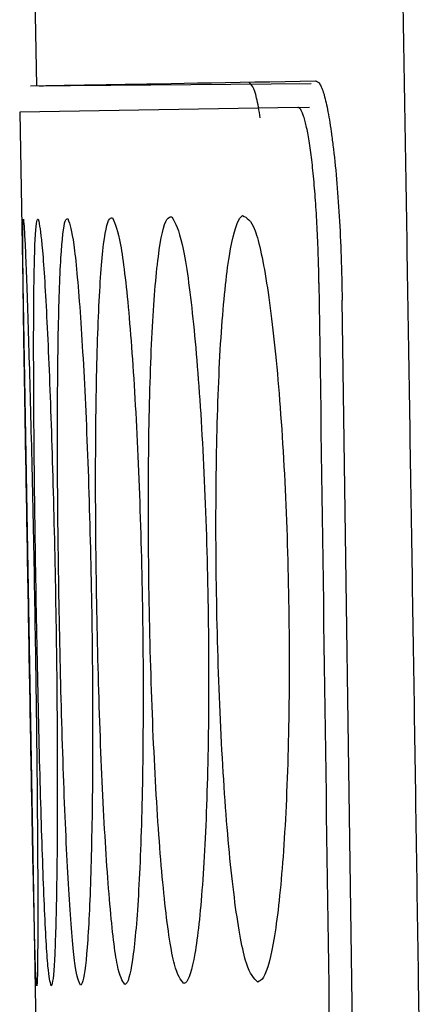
# Model space of a CAD drawing. Header units: millimetres. Extents: x -0.57 to 0.95, y -0.4 to 0.71.
# Tile 200 of 256: x 0.25671 to 0.25911, y 0.13663 to 0.14241. Entities that reach past the tile are written whole.
import ezdxf

# ---------------------------------------------------------------- set-up
doc = ezdxf.new("R2010")
doc.units = ezdxf.units.MM
doc.layers.add('FORMAT', color=7, linetype='Continuous')

msp = doc.modelspace()

# ---------------------------------------------------------------- linework, layer by layer
at = {"layer": 'FORMAT', "color": 7, "linetype": 'Continuous', "lineweight": 25}
for p, q in [((0.256792, 0.142793), (0.256806, 0.14202)), ((0.256771, 0.14202), (0.258419, 0.142034)), ((0.258418, 0.142037), (0.258418, 0.142038)), ((0.25834, 0.141893), (0.256708, 0.141865)), ((0.256708, 0.141865), (0.256809, 0.1361)), ((0.25834, 0.141893), (0.25841, 0.141895)), ((0.258713, 0.132822), (0.258601, 0.140762))]:
    msp.add_line(p, q, dxfattribs=at)
msp.add_ellipse((0.573647, -0.825937), major_axis=(-0.1578213, 9.0415736), ratio=0.033175, start_param=1.463084, end_param=1.463973, dxfattribs=at)
for points, knots in [([(0.2591068, 0.1327883), (0.2590984, 0.1333977), (0.2590813, 0.1346192), (0.2590545, 0.1364553), (0.2590267, 0.1382992), (0.2589977, 0.1401507), (0.2589676, 0.1420099), (0.2589364, 0.1438768), (0.2588964, 0.146201), (0.2588465, 0.1489819), (0.2587855, 0.1522188), (0.2587218, 0.155462), (0.2586769, 0.1576257), (0.2586544, 0.1587086)], [0, 0, 0, 0, 0.0705547, 0.1413984, 0.2125325, 0.2839584, 0.3556776, 0.4276915, 0.5000013, 0.6246301, 0.7495015, 0.8746226, 1, 1, 1, 1]), ([(0.2568228, 0.1420205), (0.2568898, 0.1420217), (0.2570267, 0.1420241), (0.2579656, 0.1420405), (0.258445, 0.1420489)], [0, 0, 0, 0, 0.489389, 1, 1, 1, 1]), ([(0.2581207, 0.1418323), (0.2581135, 0.1418747), (0.2580915, 0.1420051), (0.2580681, 0.1420271), (0.2580524, 0.142042)], [0, 0, 0, 0, 0.324658, 1, 1, 1, 1]), ([(0.258445, 0.1420489), (0.2584491, 0.1420481), (0.2584571, 0.1420465), (0.2584691, 0.1420322), (0.258481, 0.1420092), (0.2584926, 0.1419765), (0.258504, 0.1419344), (0.2585152, 0.1418828), (0.2585261, 0.1418218), (0.2585368, 0.1417514), (0.2585514, 0.1416403), (0.2585683, 0.1414801), (0.2585847, 0.1412575), (0.2585963, 0.1410152), (0.2585996, 0.1408474), (0.2586013, 0.1407618)], [0, 0, 0, 0, 0.057735, 0.113891, 0.168888, 0.223174, 0.277217, 0.331486, 0.38645, 0.442557, 0.500229, 0.628048, 0.750382, 0.872578, 1, 1, 1, 1]), ([(0.2584649, 0.1408622), (0.2584644, 0.1408897), (0.2584635, 0.1409449), (0.2584612, 0.1410281), (0.2584582, 0.1411113), (0.2584532, 0.1412196), (0.2584468, 0.1413236), (0.2584392, 0.141421), (0.2584329, 0.1414905), (0.2584261, 0.1415556), (0.2584189, 0.1416159), (0.2584111, 0.1416718), (0.258403, 0.1417219), (0.2583947, 0.141766), (0.2583861, 0.141804), (0.2583772, 0.141836), (0.2583666, 0.1418655), (0.2583542, 0.1418887), (0.2583451, 0.1418918), (0.2583405, 0.1418934)], [0, 0, 0, 0, 0.051282, 0.102922, 0.155686, 0.208839, 0.312044, 0.364425, 0.417566, 0.468977, 0.521115, 0.573621, 0.626884, 0.678572, 0.730616, 0.783781, 0.837332, 0.918154, 1, 1, 1, 1]), ([(0.2568079, 0.1367395), (0.2568057, 0.1367625), (0.2568012, 0.1368094), (0.2567918, 0.1371833), (0.2567807, 0.1377495), (0.256768, 0.1384586), (0.2567546, 0.1392258), (0.2567418, 0.1399653), (0.2567315, 0.1405968), (0.256726, 0.141045), (0.2567263, 0.1412333), (0.2567292, 0.1412361), (0.2567302, 0.141237)], [0, 0, 0, 0, 0.1018203, 0.2082885, 0.3141478, 0.420313, 0.5258153, 0.6314658, 0.7371168, 0.8431298, 0.9494152, 1, 1, 1, 1]), ([(0.2567302, 0.141237), (0.256733, 0.1412035), (0.2567388, 0.1411351), (0.2567539, 0.1407308), (0.2567712, 0.1401422), (0.256788, 0.1394208), (0.2568017, 0.1386522), (0.2568107, 0.1379223), (0.2568146, 0.1373112), (0.2568139, 0.1368899), (0.2568108, 0.1367483), (0.2568084, 0.1367408), (0.2568079, 0.1367395)], [0, 0, 0, 0, 0.105435, 0.214773, 0.323525, 0.432493, 0.540686, 0.649373, 0.757871, 0.866564, 0.975642, 1, 1, 1, 1]), ([(0.256893, 0.136741), (0.2568867, 0.1367637), (0.2568738, 0.1368103), (0.2568529, 0.1371829), (0.2568329, 0.1377484), (0.2568151, 0.1384572), (0.2568009, 0.1392243), (0.2567916, 0.139964), (0.2567888, 0.140596), (0.2567938, 0.141045), (0.2568045, 0.1412347), (0.2568139, 0.1412375), (0.256817, 0.1412384)], [0, 0, 0, 0, 0.101446, 0.207922, 0.313767, 0.419889, 0.525335, 0.630926, 0.736522, 0.842496, 0.948743, 1, 1, 1, 1]), ([(0.256817, 0.1412384), (0.256824, 0.1412043), (0.2568383, 0.141135), (0.2568647, 0.1407274), (0.2568904, 0.1401371), (0.2569117, 0.1394146), (0.2569256, 0.1386461), (0.2569304, 0.1379173), (0.2569263, 0.1373079), (0.2569146, 0.1368886), (0.256902, 0.1367494), (0.2568944, 0.1367422), (0.256893, 0.136741)], [0, 0, 0, 0, 0.106297, 0.215717, 0.324531, 0.433536, 0.541718, 0.65037, 0.75886, 0.867575, 0.976702, 1, 1, 1, 1]), ([(0.2570652, 0.136744), (0.2570548, 0.1367665), (0.2570334, 0.1368127), (0.2570012, 0.1371839), (0.2569723, 0.137749), (0.2569493, 0.1384576), (0.2569341, 0.1392245), (0.2569283, 0.1399641), (0.256933, 0.1405965), (0.2569486, 0.1410463), (0.2569698, 0.1412378), (0.2569857, 0.1412404), (0.256991, 0.1412413)], [0, 0, 0, 0, 0.101028, 0.207521, 0.313347, 0.419391, 0.524717, 0.63017, 0.735642, 0.841534, 0.947716, 1, 1, 1, 1]), ([(0.256991, 0.1412413), (0.2570023, 0.1412063), (0.2570253, 0.1411356), (0.257063, 0.1407241), (0.257097, 0.1401314), (0.2571227, 0.1394077), (0.2571366, 0.1386393), (0.2571371, 0.137912), (0.2571249, 0.1373048), (0.2571021, 0.1368882), (0.2570801, 0.1367519), (0.2570674, 0.1367451), (0.2570652, 0.136744)], [0, 0, 0, 0, 0.1071718, 0.2167509, 0.3256843, 0.4347481, 0.5429173, 0.6515235, 0.760003, 0.8687631, 0.9779931, 1, 1, 1, 1]), ([(0.2573246, 0.1367485), (0.2573102, 0.1367707), (0.2572803, 0.1368165), (0.2572367, 0.1371865), (0.2571988, 0.1377514), (0.2571706, 0.1384597), (0.2571545, 0.1392263), (0.2571522, 0.1399658), (0.2571643, 0.1405985), (0.2571905, 0.141049), (0.2572223, 0.1412427), (0.2572449, 0.1412448), (0.2572525, 0.1412455)], [0, 0, 0, 0, 0.100567, 0.207089, 0.31289, 0.41882, 0.523963, 0.6292, 0.734478, 0.840244, 0.946334, 1, 1, 1, 1]), ([(0.2572525, 0.1412455), (0.2572682, 0.1412095), (0.2572998, 0.141137), (0.2573489, 0.1407209), (0.2573911, 0.1401252), (0.2574211, 0.1393999), (0.2574349, 0.1386318), (0.2574309, 0.1379064), (0.2574104, 0.1373021), (0.2573764, 0.1368885), (0.2573452, 0.1367559), (0.2573274, 0.1367495), (0.2573246, 0.1367485)], [0, 0, 0, 0, 0.108061, 0.217878, 0.326986, 0.436132, 0.544285, 0.652833, 0.761301, 0.870134, 0.979522, 1, 1, 1, 1]), ([(0.2576715, 0.1367546), (0.257653, 0.1367765), (0.2576147, 0.1368218), (0.2575595, 0.137191), (0.2575127, 0.1377552), (0.2574792, 0.1384631), (0.2574623, 0.1392291), (0.2574633, 0.1399699), (0.2574829, 0.1406029), (0.2575197, 0.141053), (0.2575623, 0.1412495), (0.2575917, 0.1412508), (0.2576018, 0.1412512)], [0, 0, 0, 0, 0.100111, 0.206678, 0.3125, 0.417879, 0.523063, 0.627975, 0.733445, 0.838812, 0.944393, 1, 1, 1, 1]), ([(0.2576018, 0.1412512), (0.257622, 0.1412139), (0.2576625, 0.1411389), (0.2577228, 0.1407173), (0.2577733, 0.1401176), (0.2578073, 0.1393905), (0.2578207, 0.1386229), (0.257812, 0.1378999), (0.257783, 0.1372992), (0.2577377, 0.1368895), (0.2576973, 0.1367612), (0.2576748, 0.1367554), (0.2576715, 0.1367546)], [0, 0, 0, 0, 0.108962, 0.219256, 0.328518, 0.437796, 0.545922, 0.654401, 0.762861, 0.871797, 0.981401, 1, 1, 1, 1]), ([(0.2581061, 0.1367622), (0.2580835, 0.1367839), (0.2580368, 0.136829), (0.2579701, 0.1371969), (0.2579141, 0.137762), (0.2578754, 0.1384705), (0.2578576, 0.1392364), (0.2578621, 0.1399748), (0.257889, 0.1406071), (0.2579363, 0.1410596), (0.2579834, 0.1412304), (0.2580116, 0.1412541), (0.2580168, 0.1412585)], [0, 0, 0, 0, 0.103152, 0.213476, 0.322896, 0.43217, 0.540387, 0.648642, 0.756874, 0.866087, 0.975157, 1, 1, 1, 1]), ([(0.2580168, 0.1412585), (0.258041, 0.1412468), (0.2580895, 0.1412233), (0.2581635, 0.1408688), (0.258227, 0.1403198), (0.2582721, 0.1396203), (0.2582931, 0.1388566), (0.2582878, 0.1381126), (0.2582573, 0.1374679), (0.2582058, 0.1369971), (0.2581516, 0.1367863), (0.2581171, 0.136768), (0.2581061, 0.1367622)], [0, 0, 0, 0, 0.1061807, 0.2129476, 0.3190847, 0.4249387, 0.5296573, 0.6341698, 0.7390983, 0.8444134, 0.9504807, 1, 1, 1, 1])]:
    msp.add_open_spline(points, degree=3, knots=knots, dxfattribs=at)

doc.saveas('drawing.dxf')
